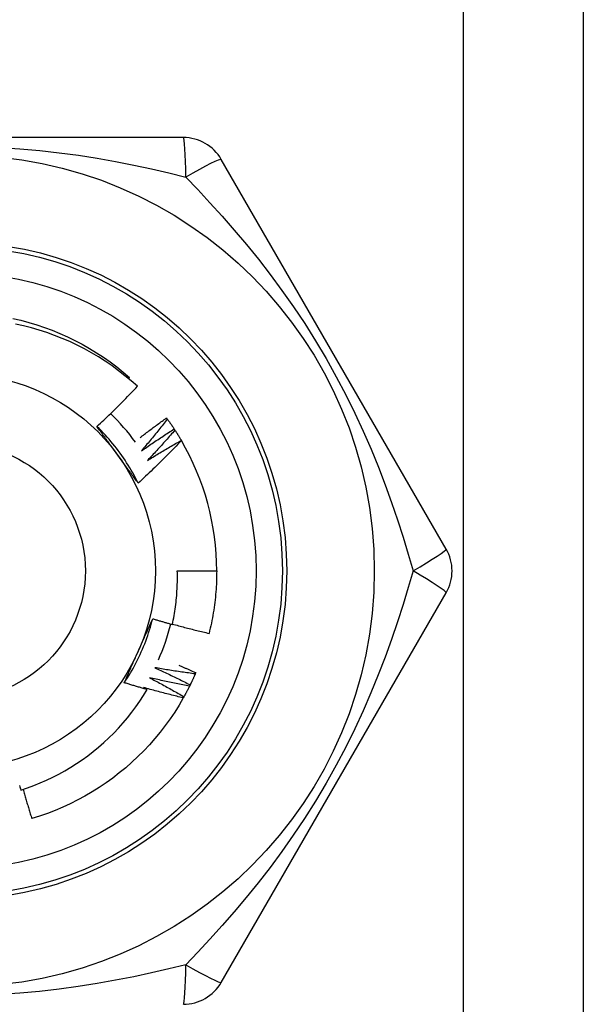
# Model space of a CAD drawing. Header units: inches. Extents: x 3.4 to 82.4, y 3.9 to 45.4.
# Tile 22 of 79: x 13.813 to 14.067, y 9.266 to 9.709. Entities that reach past the tile are written whole.
import ezdxf

# ---------------------------------------------------------------- set-up
doc = ezdxf.new("R2010")
doc.units = ezdxf.units.IN
doc.header["$MEASUREMENT"] = 0
doc.layers.add('Visible Edges(ANSI)', color=7, linetype='Continuous', lineweight=25)
doc.layers.add('Visible Tangent Edges(ANSI)', color=7, linetype='Continuous', lineweight=25)

msp = doc.modelspace()

# ---------------------------------------------------------------- linework, layer by layer
at = {"layer": 'Visible Edges(ANSI)'}
for p, q in [((14.06679030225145, 30.45691855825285), (14.06679030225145, 9.134083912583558)), ((13.88694015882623, 9.655737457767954), (13.68464053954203, 9.655737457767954)), ((14.00513790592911, 9.470698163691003), (13.90398809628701, 9.645894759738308)), ((13.86232240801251, 9.54730846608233), (13.86276506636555, 9.547825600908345)), ((13.87938640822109, 9.529620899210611), (13.87974257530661, 9.529133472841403)), ((13.88282943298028, 9.524670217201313), (13.88315982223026, 9.524164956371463)), ((13.88601085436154, 9.519547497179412), (13.88605932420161, 9.519464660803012)), ((13.88421747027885, 9.460855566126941), (13.9019320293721, 9.460855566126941)), ((13.90398803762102, 9.275816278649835), (14.00513783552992, 9.451012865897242)), ((13.89254083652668, 9.415103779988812), (13.89230158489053, 9.414549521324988))]:
    msp.add_line(p, q, dxfattribs=at)
at = {"layer": 'Visible Edges(ANSI)', "flags": 128}
for points in [[(13.8102277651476, 9.574397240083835), (13.81385156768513, 9.573556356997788), (13.81744658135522, 9.572599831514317), (13.82100911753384, 9.571528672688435), (13.82453552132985, 9.570343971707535), (13.82802217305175, 9.569046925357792), (13.83146549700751, 9.56763889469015), (13.8348619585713, 9.56612129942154), (13.83820807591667, 9.564495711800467), (13.84150041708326, 9.56276378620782), (13.84473559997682, 9.560927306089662), (13.84791030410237, 9.558988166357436), (13.85102127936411, 9.55694834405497), (13.85406532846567, 9.55480992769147), (13.85703933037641, 9.552575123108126), (13.85994024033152, 9.550246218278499), (13.86276506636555, 9.547825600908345)], [(13.86625669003, 9.543856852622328), (13.86351623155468, 9.546294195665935), (13.86070299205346, 9.548640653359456), (13.85781925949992, 9.550894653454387), (13.85486731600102, 9.553054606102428), (13.85184946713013, 9.55511893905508), (13.84876800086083, 9.557086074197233), (13.84562519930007, 9.55895442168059), (13.84242336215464, 9.560722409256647), (13.83916477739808, 9.562388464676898), (13.83585173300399, 9.563950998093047), (13.83248652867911, 9.565408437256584), (13.82907254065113, 9.566758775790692), (13.82562037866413, 9.567997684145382), (13.82213445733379, 9.569123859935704), (13.81861755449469, 9.570136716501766), (13.8150724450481, 9.571035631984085), (13.81150190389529, 9.571820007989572)], [(13.84807891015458, 9.525778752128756), (13.84886143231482, 9.526507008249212), (13.84964178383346, 9.527237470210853), (13.85041997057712, 9.527970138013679), (13.85119598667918, 9.528704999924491), (13.85196982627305, 9.52944206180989), (13.85274149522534, 9.530181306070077), (13.85351098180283, 9.530922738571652), (13.85427828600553, 9.531666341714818), (13.85504340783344, 9.532412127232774), (13.85580634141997, 9.533160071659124), (13.85656708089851, 9.533910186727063), (13.85732562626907, 9.534662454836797), (13.85808197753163, 9.535416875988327), (13.85883612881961, 9.536173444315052), (13.85958807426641, 9.536932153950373), (13.86033783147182, 9.53769301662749), (13.86108539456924, 9.538456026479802), (13.86183075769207, 9.539221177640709), (13.86257392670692, 9.539988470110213), (13.86331488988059, 9.540757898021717), (13.86405365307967, 9.54152944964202), (13.86479021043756, 9.542303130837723), (13.86552455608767, 9.543078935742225), (13.86625669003, 9.543856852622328)], [(13.86748621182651, 9.520836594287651), (13.8679748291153, 9.521211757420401), (13.86846407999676, 9.521586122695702), (13.86895396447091, 9.52195970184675), (13.86944448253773, 9.522332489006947), (13.86993562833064, 9.522704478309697), (13.87042740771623, 9.523075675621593), (13.8709198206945, 9.52344608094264), (13.87141286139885, 9.523815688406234), (13.87190652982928, 9.524184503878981), (13.8724008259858, 9.524552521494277), (13.8728957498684, 9.524919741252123), (13.87339130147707, 9.525286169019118), (13.87388747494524, 9.525651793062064), (13.87438427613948, 9.52601662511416), (13.87488169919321, 9.526380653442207), (13.87537974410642, 9.526743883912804), (13.87587841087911, 9.52710631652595), (13.87637769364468, 9.52746794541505), (13.87687760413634, 9.5278287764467), (13.87737813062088, 9.5281888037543), (13.87787927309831, 9.528548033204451), (13.87838103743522, 9.528906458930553), (13.87888341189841, 9.529264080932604), (13.87938640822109, 9.529620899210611)], [(13.87974257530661, 9.529133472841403), (13.8792705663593, 9.528527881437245), (13.87879737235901, 9.527923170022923), (13.87832299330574, 9.527319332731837), (13.8778474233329, 9.526716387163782), (13.87737066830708, 9.526114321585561), (13.87689273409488, 9.525513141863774), (13.87641361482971, 9.52491285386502), (13.87593331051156, 9.524313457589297), (13.87545182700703, 9.523714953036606), (13.87496916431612, 9.523117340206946), (13.87448531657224, 9.52252062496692), (13.87400029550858, 9.521924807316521), (13.87351408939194, 9.521329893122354), (13.87302670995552, 9.520735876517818), (13.87253815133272, 9.520142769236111), (13.87204841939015, 9.519550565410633), (13.8715575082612, 9.518959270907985), (13.87106542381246, 9.518368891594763), (13.87057216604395, 9.517779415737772), (13.87007773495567, 9.517190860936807), (13.86958213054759, 9.51660322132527), (13.86908535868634, 9.51601649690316), (13.86858741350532, 9.515430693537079), (13.86808829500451, 9.51484581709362)], [(13.87974257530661, 9.529133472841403), (13.87987533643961, 9.528950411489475), (13.88000774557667, 9.528767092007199), (13.88013979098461, 9.528583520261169), (13.88027148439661, 9.528399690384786), (13.88040281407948, 9.528215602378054), (13.88053379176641, 9.52803125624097), (13.88066440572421, 9.527846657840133), (13.88079466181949, 9.527661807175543), (13.88092455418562, 9.527476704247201), (13.88105408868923, 9.527291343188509), (13.8811832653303, 9.527105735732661), (13.88131207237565, 9.526919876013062), (13.88144052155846, 9.52673376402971), (13.88156861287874, 9.526547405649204), (13.88169633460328, 9.526360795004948), (13.8818236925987, 9.526173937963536), (13.88195069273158, 9.525986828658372), (13.88207732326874, 9.525799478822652), (13.88220359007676, 9.52561187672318), (13.88232949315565, 9.525424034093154), (13.88245502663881, 9.525235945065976), (13.88258019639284, 9.525047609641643), (13.88270499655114, 9.524859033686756), (13.8828294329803, 9.524670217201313)], [(13.86663289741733, 9.500329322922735), (13.86604428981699, 9.501509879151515), (13.86543847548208, 9.502681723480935), (13.86481560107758, 9.503844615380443), (13.86417583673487, 9.504998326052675), (13.86351934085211, 9.506142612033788), (13.86284626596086, 9.507277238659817), (13.86215677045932, 9.50840197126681), (13.86145102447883, 9.509516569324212), (13.86072917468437, 9.510620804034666), (13.85999138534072, 9.511714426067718), (13.85923781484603, 9.51279721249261), (13.85846862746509, 9.51386891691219), (13.85768396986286, 9.514929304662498), (13.85688401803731, 9.515978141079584), (13.85606891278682, 9.517015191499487), (13.85523882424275, 9.51804020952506), (13.85439391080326, 9.51905297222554), (13.85353433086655, 9.520053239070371), (13.85266024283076, 9.521040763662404), (13.85177180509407, 9.522015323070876), (13.85086917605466, 9.522976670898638), (13.84995251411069, 9.52392457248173), (13.84902197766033, 9.5248587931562), (13.84807773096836, 9.525779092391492)], [(13.85745519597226, 9.51292315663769), (13.85706227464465, 9.513463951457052), (13.85666969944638, 9.514004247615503), (13.85627744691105, 9.51454405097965), (13.85588548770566, 9.515083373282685), (13.85549381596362, 9.515622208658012), (13.85510240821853, 9.51616057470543), (13.85471123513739, 9.516698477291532), (13.85432028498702, 9.517235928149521), (13.8539295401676, 9.517772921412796), (13.85353897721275, 9.518309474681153), (13.85314857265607, 9.51884559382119), (13.85275830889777, 9.519381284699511), (13.85236816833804, 9.519916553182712), (13.85197812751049, 9.52045140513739), (13.85158816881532, 9.520985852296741), (13.85119826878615, 9.521519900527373), (13.85080841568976, 9.522053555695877), (13.85041858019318, 9.522586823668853), (13.85002875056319, 9.5231197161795), (13.8496388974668, 9.523652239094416), (13.84924900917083, 9.524184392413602), (13.84885906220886, 9.524716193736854), (13.84846903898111, 9.525247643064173), (13.84807891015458, 9.525778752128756)], [(13.86808829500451, 9.51484581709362), (13.86869278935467, 9.515268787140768), (13.86929814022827, 9.515690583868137), (13.86990434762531, 9.516111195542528), (13.87051141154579, 9.51653063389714), (13.87111932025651, 9.516948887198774), (13.87172808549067, 9.517365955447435), (13.87233769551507, 9.517781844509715), (13.87294815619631, 9.518196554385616), (13.87355945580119, 9.518610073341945), (13.87417160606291, 9.519022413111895), (13.87478459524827, 9.519433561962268), (13.87539842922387, 9.519843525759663), (13.87601309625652, 9.520252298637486), (13.87662860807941, 9.52065988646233), (13.87724495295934, 9.521066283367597), (13.87786213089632, 9.521471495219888), (13.87848014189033, 9.521875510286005), (13.87909898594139, 9.522278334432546), (13.8797186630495, 9.522679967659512), (13.88033916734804, 9.523080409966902), (13.88096049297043, 9.523479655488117), (13.88158265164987, 9.523877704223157), (13.88220563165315, 9.524274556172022), (13.88282943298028, 9.524670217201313)], [(13.88315982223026, 9.524164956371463), (13.88265701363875, 9.523584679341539), (13.88215307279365, 9.523005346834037), (13.88164798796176, 9.52242694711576), (13.88114176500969, 9.521849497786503), (13.88063440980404, 9.52127298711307), (13.8801259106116, 9.52069742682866), (13.87961627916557, 9.520122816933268), (13.87910551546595, 9.5195491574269), (13.87859361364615, 9.51897644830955), (13.87808057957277, 9.518404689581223), (13.87756641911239, 9.517833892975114), (13.87705112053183, 9.517264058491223), (13.87653469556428, 9.516695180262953), (13.87601713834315, 9.516127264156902), (13.87549845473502, 9.51556031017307), (13.87497864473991, 9.514994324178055), (13.87445770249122, 9.514429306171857), (13.87393563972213, 9.513865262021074), (13.87341245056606, 9.513302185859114), (13.87288814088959, 9.512740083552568), (13.87236270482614, 9.512178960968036), (13.8718361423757, 9.511618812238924), (13.87130846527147, 9.511059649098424), (13.87077966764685, 9.51050145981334)], [(13.88315982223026, 9.524164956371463), (13.88328290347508, 9.523975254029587), (13.88340561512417, 9.523785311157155), (13.88352795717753, 9.52359512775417), (13.88364992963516, 9.52340470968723), (13.88377153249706, 9.523214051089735), (13.88389275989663, 9.523023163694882), (13.88401361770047, 9.522832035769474), (13.88413410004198, 9.52264066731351), (13.88425421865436, 9.522449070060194), (13.88437395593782, 9.522257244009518), (13.88449331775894, 9.522065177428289), (13.88461230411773, 9.5218728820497), (13.88473092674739, 9.521680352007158), (13.88484916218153, 9.521487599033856), (13.88496703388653, 9.521294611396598), (13.885084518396, 9.521101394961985), (13.88520163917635, 9.520907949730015), (13.88531837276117, 9.520714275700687), (13.88543473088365, 9.520520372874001), (13.88555071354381, 9.520326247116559), (13.88566632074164, 9.520131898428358), (13.88578154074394, 9.519937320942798), (13.88589638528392, 9.519742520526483), (13.88601085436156, 9.519547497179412)], [(13.88605932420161, 9.519464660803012), (13.88527690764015, 9.518641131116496), (13.88449215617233, 9.517819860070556), (13.88370505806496, 9.51700084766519), (13.88291561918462, 9.516184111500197), (13.88212385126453, 9.515369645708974), (13.88132974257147, 9.514557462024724), (13.88053330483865, 9.513747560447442), (13.87973453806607, 9.512939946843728), (13.87893344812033, 9.512134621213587), (13.87813003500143, 9.51133160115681), (13.87732429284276, 9.510530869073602), (13.87651622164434, 9.50973243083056), (13.87570582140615, 9.508936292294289), (13.8748931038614, 9.508142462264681), (13.87407806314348, 9.50735094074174), (13.87326070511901, 9.50656173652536), (13.87244103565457, 9.505774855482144), (13.87161905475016, 9.504990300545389), (13.87079477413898, 9.504208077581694), (13.86996818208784, 9.503428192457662), (13.86913929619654, 9.502650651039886), (13.86830811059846, 9.501875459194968), (13.86747463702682, 9.501102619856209), (13.86663886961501, 9.500332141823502)], [(13.87077966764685, 9.51050145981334), (13.87140529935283, 9.510892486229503), (13.87203172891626, 9.511282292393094), (13.87265895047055, 9.511670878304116), (13.87328696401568, 9.512058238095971), (13.87391576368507, 9.512444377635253), (13.8745453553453, 9.51282928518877), (13.87517572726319, 9.513212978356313), (13.87580689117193, 9.513595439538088), (13.87643882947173, 9.513976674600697), (13.87707155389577, 9.514356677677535), (13.87770505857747, 9.514735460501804), (13.87833934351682, 9.515113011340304), (13.87897440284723, 9.515489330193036), (13.8796102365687, 9.5158644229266), (13.88024684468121, 9.516238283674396), (13.88088422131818, 9.516610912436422), (13.8815223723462, 9.516982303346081), (13.88216129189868, 9.517352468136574), (13.88280097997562, 9.517721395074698), (13.88344143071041, 9.518089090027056), (13.88408264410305, 9.518455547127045), (13.88472461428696, 9.518820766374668), (13.88536735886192, 9.519184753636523), (13.88601085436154, 9.519547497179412)], [(13.86663886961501, 9.500332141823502), (13.86625664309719, 9.50085234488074), (13.86587456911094, 9.501372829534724), (13.86549261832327, 9.501893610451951), (13.86511076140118, 9.50241470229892), (13.86472898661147, 9.502936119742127), (13.86434725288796, 9.503457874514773), (13.86396554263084, 9.50397998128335), (13.86358383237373, 9.504502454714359), (13.86320208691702, 9.505025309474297), (13.86282029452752, 9.50554855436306), (13.86243842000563, 9.506072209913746), (13.86205643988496, 9.506596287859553), (13.86167433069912, 9.507120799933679), (13.86129206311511, 9.50764576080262), (13.86090961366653, 9.508171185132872), (13.86052695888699, 9.508697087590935), (13.8601440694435, 9.509223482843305), (13.85976092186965, 9.509750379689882), (13.85937749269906, 9.51027779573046), (13.85899375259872, 9.510805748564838), (13.85860967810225, 9.511334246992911), (13.85822524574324, 9.511863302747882), (13.85784042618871, 9.512392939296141), (13.85745519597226, 9.51292315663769)], [(13.88201582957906, 9.436762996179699), (13.88222527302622, 9.43775216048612), (13.88242467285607, 9.438743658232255), (13.88261395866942, 9.439737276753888), (13.8827930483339, 9.440732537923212), (13.88296193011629, 9.441729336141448), (13.88312058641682, 9.442727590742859), (13.88326901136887, 9.44372722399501), (13.88340719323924, 9.444728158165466), (13.88353512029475, 9.445730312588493), (13.88365279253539, 9.446733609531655), (13.88376019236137, 9.447737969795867), (13.88385731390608, 9.448743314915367), (13.88394414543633, 9.449749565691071), (13.88402067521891, 9.45075664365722), (13.88408690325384, 9.45176446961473), (13.88414280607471, 9.452772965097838), (13.88418838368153, 9.453782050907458), (13.88422363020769, 9.454791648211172), (13.8842485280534, 9.455801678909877), (13.88426306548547, 9.456812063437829), (13.88426723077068, 9.457822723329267), (13.88426103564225, 9.458833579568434), (13.88424444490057, 9.459844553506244), (13.88421747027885, 9.460855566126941)], [(13.9019320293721, 9.460855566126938), (13.90192602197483, 9.459673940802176), (13.90190798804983, 9.458492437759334), (13.90187793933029, 9.457311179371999), (13.90183586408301, 9.456130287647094), (13.90178178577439, 9.454949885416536), (13.90171570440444, 9.453770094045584), (13.90163760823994, 9.452591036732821), (13.90154753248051, 9.45141283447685), (13.90144547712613, 9.450235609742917), (13.9013314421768, 9.449059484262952), (13.90120545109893, 9.447884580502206), (13.90106750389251, 9.446711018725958), (13.90091763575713, 9.445538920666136), (13.9007558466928, 9.444368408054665), (13.90058214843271, 9.443199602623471), (13.90039657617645, 9.442032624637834), (13.90019914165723, 9.44086759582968), (13.89998986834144, 9.439704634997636), (13.89976876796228, 9.43854386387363), (13.89953586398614, 9.437385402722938), (13.89929119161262, 9.436229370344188), (13.8990347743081, 9.43507588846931), (13.8987666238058, 9.433925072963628), (13.8984867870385, 9.432777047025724)], [(13.86039687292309, 9.410580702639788), (13.86112496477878, 9.411680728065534), (13.86183690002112, 9.412791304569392), (13.86253256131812, 9.413912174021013), (13.86321181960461, 9.415043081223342), (13.86387455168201, 9.41618376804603), (13.86452062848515, 9.417333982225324), (13.86514993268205, 9.418493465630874), (13.86576232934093, 9.419661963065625), (13.86635769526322, 9.420839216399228), (13.86693590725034, 9.422024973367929), (13.86749684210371, 9.423218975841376), (13.86804037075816, 9.42442096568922), (13.86856637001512, 9.425630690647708), (13.86907471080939, 9.426847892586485), (13.86956526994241, 9.428072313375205), (13.87003791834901, 9.429303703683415), (13.87049253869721, 9.43054179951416), (13.87092900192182, 9.431786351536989), (13.87134718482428, 9.433037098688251), (13.8717469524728, 9.434293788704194), (13.87212818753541, 9.435556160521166), (13.87249076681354, 9.436823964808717), (13.872834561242, 9.438096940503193), (13.87315944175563, 9.439374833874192)], [(13.86671460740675, 9.424825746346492), (13.86698648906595, 9.42543642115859), (13.8672581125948, 9.426046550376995), (13.8675294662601, 9.426656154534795), (13.86780055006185, 9.42726525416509), (13.86807136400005, 9.427873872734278), (13.8683418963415, 9.42848202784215), (13.86861215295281, 9.429089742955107), (13.86888212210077, 9.429697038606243), (13.86915179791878, 9.430303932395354), (13.86942118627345, 9.430910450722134), (13.86969027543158, 9.431516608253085), (13.86995906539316, 9.432122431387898), (13.8702275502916, 9.432727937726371), (13.8704957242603, 9.433333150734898), (13.87076359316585, 9.433938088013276), (13.87103113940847, 9.434542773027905), (13.87129837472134, 9.435147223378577), (13.87156528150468, 9.435751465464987), (13.87183185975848, 9.436355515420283), (13.87209811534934, 9.436959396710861), (13.87236403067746, 9.437563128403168), (13.87262961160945, 9.43816673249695), (13.8728948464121, 9.438770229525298), (13.87315973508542, 9.439373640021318)], [(13.87315973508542, 9.439373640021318), (13.87352751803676, 9.439260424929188), (13.87389541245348, 9.439147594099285), (13.87426341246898, 9.43903515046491), (13.87463151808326, 9.438923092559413), (13.87499973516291, 9.438811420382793), (13.87536805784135, 9.4387001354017), (13.87573648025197, 9.438589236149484), (13.87610501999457, 9.438478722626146), (13.87647365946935, 9.438368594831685), (13.87684240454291, 9.438258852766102), (13.87721125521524, 9.438149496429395), (13.87758021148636, 9.438040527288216), (13.87794927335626, 9.437931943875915), (13.87831844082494, 9.43782374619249), (13.8786877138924, 9.437715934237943), (13.87905709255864, 9.437608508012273), (13.87942657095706, 9.43750146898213), (13.87979615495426, 9.437394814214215), (13.88016584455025, 9.437288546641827), (13.88053563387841, 9.437182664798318), (13.88090552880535, 9.437077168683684), (13.88127552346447, 9.436972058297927), (13.88164562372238, 9.436867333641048), (13.88201582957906, 9.436762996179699)], [(13.88205835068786, 9.436959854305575), (13.88273861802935, 9.436770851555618), (13.88341926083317, 9.43658312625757), (13.88410028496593, 9.436396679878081), (13.884781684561, 9.436211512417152), (13.88546346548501, 9.436027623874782), (13.88614562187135, 9.43584501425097), (13.88682815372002, 9.435663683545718), (13.88751104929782, 9.435483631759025), (13.88819432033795, 9.435304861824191), (13.88887796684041, 9.435127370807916), (13.8895619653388, 9.434951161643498), (13.89024633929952, 9.434776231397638), (13.89093107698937, 9.434602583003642), (13.89161617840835, 9.434430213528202), (13.89230164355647, 9.43425912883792), (13.89298746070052, 9.434089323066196), (13.8936736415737, 9.433920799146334), (13.89436017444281, 9.433753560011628), (13.89504705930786, 9.43358759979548), (13.89573430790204, 9.433422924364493), (13.89642190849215, 9.43325953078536), (13.897109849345, 9.433097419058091), (13.89779815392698, 9.432936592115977), (13.8984867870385, 9.432777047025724)], [(13.86040230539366, 9.410576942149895), (13.86066170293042, 9.411168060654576), (13.86092141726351, 9.411759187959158), (13.86118144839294, 9.412350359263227), (13.86144180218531, 9.412941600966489), (13.86170247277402, 9.41353293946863), (13.86196346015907, 9.414124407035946), (13.86222476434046, 9.414716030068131), (13.8624863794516, 9.415307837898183), (13.86274831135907, 9.415899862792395), (13.86301056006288, 9.416492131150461), (13.86327312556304, 9.417084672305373), (13.86353599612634, 9.417677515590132), (13.86379918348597, 9.418270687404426), (13.86406268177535, 9.418864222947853), (13.86432648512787, 9.419458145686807), (13.86459060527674, 9.420052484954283), (13.86485503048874, 9.420647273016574), (13.86511976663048, 9.421242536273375), (13.86538480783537, 9.421838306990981), (13.8656501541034, 9.422434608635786), (13.86591581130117, 9.423031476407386), (13.86618176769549, 9.423628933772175), (13.86644803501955, 9.424227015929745), (13.86671460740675, 9.424825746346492)], [(13.8740761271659, 9.41734096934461), (13.87474735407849, 9.417034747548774), (13.8754180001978, 9.416727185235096), (13.87608806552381, 9.416418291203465), (13.87675755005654, 9.416108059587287), (13.87742644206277, 9.415796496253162), (13.87809475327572, 9.415483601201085), (13.87876247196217, 9.41516937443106), (13.87942960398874, 9.414853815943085), (13.88009614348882, 9.41453692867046), (13.88076209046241, 9.414218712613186), (13.88142744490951, 9.41389917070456), (13.88209220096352, 9.413578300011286), (13.88275635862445, 9.413256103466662), (13.88341991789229, 9.412932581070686), (13.88408287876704, 9.41260773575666), (13.88474524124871, 9.412281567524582), (13.88540699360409, 9.411954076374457), (13.88606813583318, 9.411625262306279), (13.88672867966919, 9.411295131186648), (13.88738861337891, 9.410963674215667), (13.88804794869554, 9.410630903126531), (13.8887066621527, 9.410296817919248), (13.88936476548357, 9.40996141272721), (13.89002224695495, 9.409624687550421)], [(13.89230158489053, 9.414549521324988), (13.89154022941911, 9.414648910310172), (13.89077903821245, 9.414749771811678), (13.89001799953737, 9.414852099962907), (13.88925711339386, 9.41495589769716), (13.88849639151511, 9.415061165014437), (13.88773584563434, 9.415167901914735), (13.88697545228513, 9.415276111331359), (13.8862152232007, 9.415385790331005), (13.88545517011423, 9.415496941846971), (13.88469529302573, 9.415609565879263), (13.88393558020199, 9.415723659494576), (13.88317604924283, 9.415839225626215), (13.88241669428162, 9.415956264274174), (13.88165752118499, 9.416074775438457), (13.88089852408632, 9.41619476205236), (13.88013971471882, 9.416316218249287), (13.87938109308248, 9.416439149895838), (13.87862265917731, 9.41656355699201), (13.8778644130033, 9.416689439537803), (13.87710636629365, 9.41681679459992), (13.87634850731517, 9.41694562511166), (13.87559084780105, 9.41707593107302), (13.87483338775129, 9.417207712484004), (13.8740761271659, 9.41734096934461)], [(13.88494321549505, 9.418417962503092), (13.88526113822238, 9.418283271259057), (13.88557893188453, 9.418148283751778), (13.88589660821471, 9.418012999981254), (13.8862141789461, 9.417877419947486), (13.88653162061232, 9.417741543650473), (13.88684895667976, 9.417605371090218), (13.88716617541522, 9.417468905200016), (13.88748327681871, 9.417332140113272), (13.88780024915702, 9.417195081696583), (13.88811711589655, 9.41705772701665), (13.8884338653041, 9.41692007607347), (13.88875049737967, 9.416782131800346), (13.88906701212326, 9.41664389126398), (13.88938339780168, 9.41650535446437), (13.88969967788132, 9.416366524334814), (13.89001584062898, 9.416227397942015), (13.89033187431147, 9.41608797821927), (13.89064780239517, 9.41594826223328), (13.8909636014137, 9.415808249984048), (13.89127928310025, 9.41566794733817), (13.89159484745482, 9.415527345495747), (13.89191029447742, 9.415386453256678), (13.89222562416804, 9.415245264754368), (13.89254083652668, 9.415103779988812)], [(13.87169855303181, 9.412817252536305), (13.87235297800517, 9.412476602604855), (13.87300675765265, 9.412134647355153), (13.87365989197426, 9.411791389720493), (13.87431236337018, 9.41144682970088), (13.87496418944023, 9.411100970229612), (13.87561535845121, 9.410753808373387), (13.87626586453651, 9.41040534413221), (13.87691571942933, 9.410055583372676), (13.87756491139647, 9.409704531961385), (13.87821344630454, 9.40935217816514), (13.87886131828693, 9.408998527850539), (13.87950852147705, 9.40864358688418), (13.8801550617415, 9.408287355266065), (13.88080093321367, 9.407929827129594), (13.88144614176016, 9.407571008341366), (13.88209067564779, 9.40721089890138), (13.88273454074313, 9.406849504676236), (13.88337773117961, 9.406486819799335), (13.88402025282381, 9.406122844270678), (13.88466208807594, 9.405757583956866), (13.8853032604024, 9.405391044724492), (13.88594374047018, 9.40502321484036), (13.8865835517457, 9.40465410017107), (13.88722268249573, 9.404283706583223)], [(13.88975455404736, 9.40908359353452), (13.88899938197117, 9.409222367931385), (13.88824445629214, 9.409362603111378), (13.88748975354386, 9.409504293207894), (13.88673528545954, 9.409647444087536), (13.88598105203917, 9.409792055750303), (13.88522706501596, 9.409938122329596), (13.88447331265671, 9.410085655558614), (13.88371980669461, 9.410234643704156), (13.88296654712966, 9.410385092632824), (13.88221353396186, 9.410537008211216), (13.88146077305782, 9.410690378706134), (13.88070826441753, 9.410845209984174), (13.87995600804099, 9.411001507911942), (13.87920400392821, 9.411159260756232), (13.87845226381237, 9.41131848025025), (13.87770078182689, 9.411479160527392), (13.87694955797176, 9.411641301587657), (13.87619860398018, 9.411804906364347), (13.87544791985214, 9.411969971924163), (13.87469749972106, 9.412136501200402), (13.87394734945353, 9.412304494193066), (13.87319747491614, 9.412473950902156), (13.8724478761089, 9.412644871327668), (13.87169855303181, 9.412817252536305)], [(13.89230158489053, 9.414549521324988), (13.89221121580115, 9.414342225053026), (13.89212044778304, 9.41413510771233), (13.89202928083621, 9.413928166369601), (13.89193771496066, 9.413721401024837), (13.89184573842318, 9.413514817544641), (13.89175336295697, 9.413308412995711), (13.89166058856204, 9.413102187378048), (13.89156740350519, 9.412896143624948), (13.89147383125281, 9.412690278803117), (13.89137984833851, 9.412484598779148), (13.89128546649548, 9.412279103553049), (13.89119068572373, 9.412073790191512), (13.89109550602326, 9.41186866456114), (13.89099992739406, 9.411663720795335), (13.89090394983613, 9.411458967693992), (13.89080757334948, 9.411254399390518), (13.8907107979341, 9.411050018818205), (13.89061362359, 9.41084582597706), (13.89051605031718, 9.410641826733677), (13.89041807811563, 9.410438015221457), (13.89031971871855, 9.410234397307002), (13.89022096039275, 9.410030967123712), (13.89012180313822, 9.409827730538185), (13.89002224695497, 9.409624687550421)], [(13.87060436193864, 9.407528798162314), (13.87017775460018, 9.407650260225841), (13.86975128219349, 9.407772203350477), (13.86932493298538, 9.407894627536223), (13.86889871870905, 9.408017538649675), (13.86847263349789, 9.40814092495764), (13.8680466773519, 9.408264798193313), (13.86762085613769, 9.408389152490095), (13.86719516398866, 9.408513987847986), (13.8667696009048, 9.408639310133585), (13.86634417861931, 9.408765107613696), (13.865918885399, 9.408891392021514), (13.86549372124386, 9.409018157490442), (13.8650686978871, 9.40914540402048), (13.86464380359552, 9.409273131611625), (13.86421904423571, 9.409401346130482), (13.86379441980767, 9.409530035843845), (13.86336993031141, 9.40965921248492), (13.86294557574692, 9.409788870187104), (13.86252135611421, 9.409919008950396), (13.86209727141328, 9.410049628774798), (13.86167332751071, 9.410180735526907), (13.86124951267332, 9.410312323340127), (13.86082583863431, 9.410444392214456), (13.86040230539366, 9.410576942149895)], [(13.86908938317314, 9.408423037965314), (13.86915258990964, 9.408385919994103), (13.86921578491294, 9.408348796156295), (13.86927897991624, 9.40831165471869), (13.86934216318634, 9.408274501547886), (13.86940534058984, 9.408237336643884), (13.86946850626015, 9.408200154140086), (13.86953167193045, 9.408162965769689), (13.86959482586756, 9.408125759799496), (13.86965797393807, 9.408088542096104), (13.86972111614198, 9.408051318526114), (13.86978425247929, 9.408014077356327), (13.8698473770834, 9.407976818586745), (13.86991050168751, 9.407939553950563), (13.86997361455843, 9.407902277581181), (13.87003672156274, 9.407864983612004), (13.87009982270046, 9.407827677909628), (13.87016291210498, 9.407790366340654), (13.8702259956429, 9.407753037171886), (13.87028907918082, 9.407715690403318), (13.87035214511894, 9.407678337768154), (13.87041521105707, 9.40764097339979), (13.87047827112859, 9.407603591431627), (13.87054131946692, 9.40756620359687), (13.87060436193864, 9.407528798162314)], [(13.88692725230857, 9.403757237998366), (13.88618030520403, 9.403935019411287), (13.88543367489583, 9.404114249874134), (13.88468733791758, 9.404294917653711), (13.88394132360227, 9.404477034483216), (13.8831956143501, 9.404660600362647), (13.88245022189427, 9.404845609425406), (13.88170514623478, 9.405032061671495), (13.88096038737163, 9.405219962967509), (13.88021595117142, 9.405409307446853), (13.87947184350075, 9.405600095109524), (13.87872805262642, 9.405792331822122), (13.87798459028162, 9.405986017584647), (13.87724146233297, 9.406181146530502), (13.87649866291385, 9.406377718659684), (13.87575619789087, 9.406575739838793), (13.87501406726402, 9.40677521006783), (13.87427227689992, 9.406976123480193), (13.87353082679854, 9.407178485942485), (13.87278971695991, 9.407382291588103), (13.8720489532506, 9.40758754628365), (13.87130853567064, 9.407794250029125), (13.87056846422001, 9.408002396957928), (13.86982875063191, 9.408211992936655), (13.86908938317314, 9.408423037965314)], [(13.88975455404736, 9.40908359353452), (13.88965355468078, 9.40888127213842), (13.88955215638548, 9.408679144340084), (13.88945037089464, 9.408477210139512), (13.88934818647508, 9.408275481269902), (13.88924561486, 9.408073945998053), (13.88914265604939, 9.407872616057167), (13.88903929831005, 9.407671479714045), (13.88893555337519, 9.407470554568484), (13.88883140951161, 9.407269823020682), (13.88872687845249, 9.407069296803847), (13.88862196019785, 9.406868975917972), (13.88851665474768, 9.406668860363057), (13.88841095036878, 9.406468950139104), (13.88830487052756, 9.406269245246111), (13.88819839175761, 9.406069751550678), (13.88809152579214, 9.405870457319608), (13.88798427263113, 9.405671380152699), (13.8878766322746, 9.40547250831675), (13.88776860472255, 9.405273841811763), (13.88766018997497, 9.405075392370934), (13.88755138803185, 9.404877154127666), (13.88744221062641, 9.404679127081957), (13.88733263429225, 9.40448131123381), (13.88722268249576, 9.404283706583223)], [(13.89002224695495, 9.409624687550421), (13.89001115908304, 9.409602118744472), (13.89000004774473, 9.409579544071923), (13.88998894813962, 9.409556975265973), (13.88997782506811, 9.409534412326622), (13.88996671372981, 9.409511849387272), (13.8899555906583, 9.40948928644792), (13.8899444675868, 9.409466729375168), (13.88993333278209, 9.409444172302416), (13.88992219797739, 9.409421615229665), (13.88991105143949, 9.40939906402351), (13.88989990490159, 9.409376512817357), (13.88988875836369, 9.409353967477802), (13.88987760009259, 9.40933142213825), (13.88986643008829, 9.409308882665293), (13.88985527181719, 9.409286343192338), (13.8898441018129, 9.409263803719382), (13.8898329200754, 9.409241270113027), (13.88982173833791, 9.409218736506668), (13.88981055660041, 9.40919620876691), (13.88979936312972, 9.409173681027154), (13.88978816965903, 9.409151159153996), (13.88977696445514, 9.409128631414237), (13.88976575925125, 9.409106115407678), (13.88975455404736, 9.40908359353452)], [(13.81386300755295, 9.36229652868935), (13.81679802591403, 9.363279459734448), (13.81970533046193, 9.364352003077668), (13.82258103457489, 9.365513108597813), (13.82541689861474, 9.3667594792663), (13.82821053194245, 9.368089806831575), (13.83096009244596, 9.369503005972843), (13.83366372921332, 9.370997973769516), (13.83631959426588, 9.372573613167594), (13.83892584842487, 9.374228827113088), (13.84148063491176, 9.375962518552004), (13.84398211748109, 9.377773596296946), (13.8464284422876, 9.379660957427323), (13.84881776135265, 9.38162351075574), (13.85114823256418, 9.383660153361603), (13.85341800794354, 9.385769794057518), (13.85562285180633, 9.387948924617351), (13.85775703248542, 9.39019184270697), (13.85981914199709, 9.392496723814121), (13.86180786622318, 9.394861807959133), (13.86372187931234, 9.397285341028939), (13.86555985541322, 9.39976555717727), (13.86732047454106, 9.402300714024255), (13.86900242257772, 9.404889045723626), (13.87060436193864, 9.407528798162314)], [(13.88722268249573, 9.404283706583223), (13.88721042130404, 9.40426174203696), (13.88719816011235, 9.404239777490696), (13.88718589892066, 9.40421781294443), (13.88717362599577, 9.404195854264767), (13.88716135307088, 9.4041739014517), (13.88714908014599, 9.404151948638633), (13.88713679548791, 9.404129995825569), (13.88712451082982, 9.404108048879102), (13.88711221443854, 9.404086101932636), (13.88709991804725, 9.404064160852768), (13.88708760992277, 9.404042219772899), (13.88707531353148, 9.40402027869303), (13.8870629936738, 9.403998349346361), (13.88705068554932, 9.40397641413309), (13.88703835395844, 9.403954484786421), (13.88702603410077, 9.40393255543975), (13.88701370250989, 9.403910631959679), (13.88700137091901, 9.403888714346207), (13.88698902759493, 9.403866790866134), (13.88697668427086, 9.403844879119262), (13.88696432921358, 9.403822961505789), (13.88695197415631, 9.403801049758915), (13.88693961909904, 9.40377914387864), (13.88692725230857, 9.403757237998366)], [(13.88692725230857, 9.403757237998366), (13.88504671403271, 9.400547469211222), (13.88306434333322, 9.397399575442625), (13.88098217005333, 9.39431678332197), (13.87880233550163, 9.39130225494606), (13.8765270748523, 9.38835908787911), (13.87415872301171, 9.385490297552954), (13.87169970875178, 9.382698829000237), (13.86915255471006, 9.37998754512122), (13.86651987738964, 9.377359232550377), (13.86380436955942, 9.374816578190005), (13.86100882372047, 9.372362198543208), (13.85813610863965, 9.369998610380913), (13.85518916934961, 9.367728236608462), (13.85217102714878, 9.36555341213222), (13.84908478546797, 9.36347635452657), (13.845933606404, 9.3614992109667), (13.84272071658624, 9.359623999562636), (13.83944942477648, 9.357852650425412), (13.83612308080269, 9.356186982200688), (13.83274509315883, 9.35462868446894), (13.82931893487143, 9.35317938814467), (13.82584811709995, 9.351840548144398), (13.82233620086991, 9.350613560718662), (13.81878679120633, 9.349499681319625)], [(13.81333599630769, 9.364314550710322), (13.81346668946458, 9.363809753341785), (13.81359808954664, 9.36330514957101), (13.81373019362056, 9.362800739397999), (13.81386300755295, 9.36229652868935)], [(13.81490592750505, 9.362634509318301), (13.81505796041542, 9.362084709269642), (13.81521083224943, 9.361535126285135), (13.81536454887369, 9.360985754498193), (13.81551911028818, 9.36043659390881), (13.81567451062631, 9.359887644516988), (13.81583075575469, 9.35933892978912), (13.81598783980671, 9.358790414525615), (13.81614576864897, 9.358242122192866), (13.81630453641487, 9.35769405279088), (13.81646414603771, 9.35714619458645), (13.8166245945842, 9.35659855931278), (13.81678588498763, 9.356051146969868), (13.81694801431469, 9.355503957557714), (13.81711098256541, 9.354956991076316), (13.81727479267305, 9.35441023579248), (13.81743944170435, 9.353863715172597), (13.81760492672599, 9.353317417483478), (13.81777125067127, 9.352771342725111), (13.81793841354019, 9.352225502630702), (13.81810641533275, 9.351679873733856), (13.81827525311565, 9.351134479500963), (13.8184449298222, 9.350589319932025), (13.81861544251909, 9.350044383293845), (13.81878679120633, 9.349499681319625)]]:
    msp.add_lwpolyline(points, dxfattribs=at)
at = {"layer": 'Visible Edges(ANSI)'}
for centre, radius in [((13.78579030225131, 9.460855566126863), 0.187007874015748), ((13.78579030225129, 9.460855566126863), 0.1338582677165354), ((13.7857903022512, 9.460855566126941), 0.0885826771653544)]:
    msp.add_circle(centre, radius, dxfattribs=at)
for centre, radius, start, end in [((13.88694025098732, 9.636052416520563), 0.0196850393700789, 30.00000000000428, 89.99999999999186), ((13.7857903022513, 9.460855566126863), 0.0984251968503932, 36.01810377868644, 45.95689622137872), ((13.78579030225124, 9.460855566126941), 0.1161417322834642, 0, 30.307075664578), ((13.9880901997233, 9.460855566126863), 0.0196850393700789, 330.0000000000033, 29.99999999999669), ((13.7857903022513, 9.460855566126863), 0.0984251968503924, 336.0181037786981, 345.9568962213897), ((13.88694025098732, 9.285658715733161), 0.0196850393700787, 270, 329.9999999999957)]:
    msp.add_arc(centre, radius, start, end, dxfattribs=at)
at = {"layer": 'Visible Tangent Edges(ANSI)'}
msp.add_line((14.01294030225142, 9.134083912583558), (14.01294030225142, 30.45691855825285), dxfattribs=at)
at = {"layer": 'Visible Tangent Edges(ANSI)', "flags": 128}
for points in [[(13.80434435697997, 9.651313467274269), (13.81343064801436, 9.650722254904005), (13.8223674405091, 9.649919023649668), (13.83114561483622, 9.648920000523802), (13.83975965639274, 9.64774316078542), (13.84821130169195, 9.646406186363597), (13.85650248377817, 9.644926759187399), (13.86463579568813, 9.643322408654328), (13.87260989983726, 9.641611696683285), (13.88041390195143, 9.639815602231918), (13.8880362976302, 9.637955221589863)], [(13.88804005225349, 9.63795337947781), (13.89345750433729, 9.632287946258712), (13.89891176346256, 9.626431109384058), (13.90438341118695, 9.620377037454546), (13.90985178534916, 9.614121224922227), (13.91528993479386, 9.607666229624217), (13.92068159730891, 9.601004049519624), (13.92601263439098, 9.59412452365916), (13.93126894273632, 9.587017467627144), (13.93643644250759, 9.579672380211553), (13.9414975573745, 9.572083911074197), (13.94642088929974, 9.564279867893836), (13.95117247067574, 9.556295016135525), (13.95571097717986, 9.548187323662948), (13.96000610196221, 9.540021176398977), (13.96404496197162, 9.531840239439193), (13.9678243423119, 9.523684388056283), (13.97134729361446, 9.51558340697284), (13.97463312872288, 9.507538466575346), (13.97769842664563, 9.49955639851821), (13.98055954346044, 9.491644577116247), (13.98323359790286, 9.483807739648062), (13.98573802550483, 9.476049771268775), (13.98808494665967, 9.46839217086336), (13.99028600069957, 9.4608578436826)], [(13.9902863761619, 9.460853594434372), (13.98808870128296, 9.453329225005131), (13.98574365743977, 9.445677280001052), (13.98323650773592, 9.437911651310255), (13.98055299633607, 9.430048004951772), (13.97768188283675, 9.422110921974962), (13.974608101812, 9.414110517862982), (13.9713157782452, 9.406053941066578), (13.96778903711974, 9.39794832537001), (13.96401174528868, 9.389800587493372), (13.95997050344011, 9.3816232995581), (13.95567366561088, 9.373457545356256), (13.95113437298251, 9.365350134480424), (13.94638215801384, 9.357365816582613), (13.94145762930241, 9.349563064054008), (13.93639216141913, 9.341974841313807), (13.93121867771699, 9.334623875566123), (13.92596450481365, 9.327522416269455), (13.92064028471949, 9.320654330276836), (13.91526027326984, 9.314008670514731), (13.90983899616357, 9.307574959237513), (13.90438911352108, 9.301340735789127), (13.89892273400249, 9.295292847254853), (13.89346450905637, 9.289431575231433), (13.88804012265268, 9.283758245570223)], [(13.88803661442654, 9.283755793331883), (13.88042142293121, 9.28189687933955), (13.87262217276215, 9.280101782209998), (13.86464439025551, 9.278390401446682), (13.85649503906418, 9.276783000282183), (13.84818784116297, 9.275301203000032), (13.83972364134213, 9.273963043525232), (13.83110076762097, 9.27278589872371), (13.8223175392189, 9.271787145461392), (13.81337232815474, 9.270984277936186), (13.80427501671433, 9.270395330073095)]]:
    msp.add_lwpolyline(points, dxfattribs=at)
at = {"layer": 'Visible Tangent Edges(ANSI)'}
for centre, radius in [((13.78579030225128, 9.460855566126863), 0.1476377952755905), ((13.78579030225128, 9.460855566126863), 0.1456692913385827), ((13.78579030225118, 9.460855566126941), 0.0570866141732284)]:
    msp.add_circle(centre, radius, dxfattribs=at)
for centre, major_axis, ratio, start_param, end_param in [((13.88694025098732, 9.636052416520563), (0, 0.0196850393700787), 0.0560536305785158, 4.809173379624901, 6.28318530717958), ((13.88694025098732, 9.636052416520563), (0.017047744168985, 0.0098425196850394), 0.0560536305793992, 0, 1.474011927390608), ((13.9880901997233, 9.460855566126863), (0.0170477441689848, 0.0098425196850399), 0.0560536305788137, 4.809173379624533, 6.283185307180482), ((13.9880901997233, 9.460855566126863), (0.0170477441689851, -0.0098425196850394), 0.0560536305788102, 0, 1.474011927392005), ((13.88694025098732, 9.285658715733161), (0, -0.0196850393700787), 0.0560536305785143, 1.059e-12, 1.474011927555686), ((13.88694025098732, 9.285658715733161), (0.0170477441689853, -0.0098425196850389), 0.0560536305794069, 4.809173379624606, 6.283185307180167)]:
    msp.add_ellipse(centre, major_axis=major_axis, ratio=ratio, start_param=start_param, end_param=end_param, dxfattribs=at)

doc.saveas('drawing.dxf')
